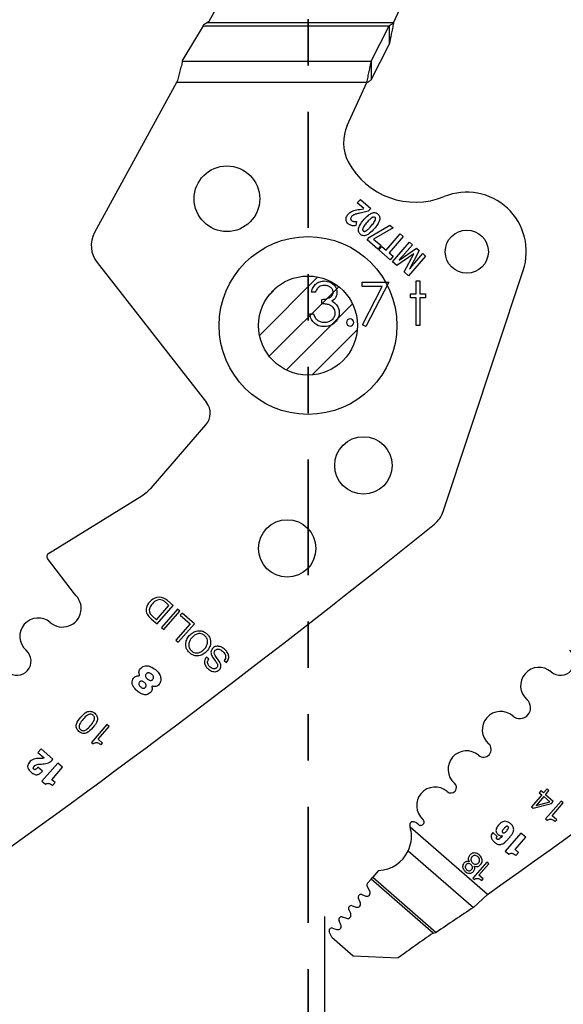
# Model space of a CAD drawing. Header units: inches. Extents: x 0.1 to 87.3, y 0.1 to 33.9.
# Tile 39 of 164: x 10.5 to 11.7, y 22.4 to 24.5. Entities that reach past the tile are written whole.
import ezdxf

# ---------------------------------------------------------------- set-up
doc = ezdxf.new("R2010")
doc.units = ezdxf.units.IN
doc.header["$MEASUREMENT"] = 0
doc.linetypes.add('PHANTOM', pattern=[0.5, 0.25, -0.05, 0.05, -0.05, 0.05, -0.05])
doc.layers.add('DIMENSIONS', color=171, linetype='Continuous')
doc.layers.add('STATION_LINES', color=231, linetype='Continuous')
doc.layers.add('SECTION_VIEWS', color=7, linetype='PHANTOM', lineweight=35)
doc.styles.add('SLDTEXTSTYLE0', font='TXT', dxfattribs={"width": 0.75})
doc.dimstyles.new('SLDDIMSTYLE3', dxfattribs={"dimtxt": 0.125, "dimasz": 0.13, "dimexe": 0, "dimexo": 0.0625, "dimgap": 0.03125, "dimtad": 0, "dimtih": 1, "dimtoh": 1, "dimdec": 4, "dimlfac": 1.333333, "dimrnd": 1e-09, "dimzin": 12, "dimdsep": 46, "dimtxsty": 'SLDTEXTSTYLE0', "dimsah": 1, "dimcen": 0.09, "dimadec": 0, "dimazin": 3, "dimtfac": 1, "dimtdec": 4, "dimtofl": 0, "dimtmove": 0, "dimatfit": 3, "dimfxl": 1, "dimfrac": 2, "dimtolj": 1, "dimtzin": 12, "dimarcsym": 0})

# ---------------------------------------------------------------- blocks, each defined once
blk = doc.blocks.new('SW_HATCH_1')
at = {"color": 0, "linetype": 'Continuous', "lineweight": 18}
for p, q in [((0.0862, 0.02), (-0.0397, -0.106)), ((0, 0), (-0.0197, -0.0197)), ((0.1315, -0.0011), (-0.0186, -0.1512)), ((0.161, -0.0378), (0.0181, -0.1808)), ((0.1715, -0.0936), (0.0739, -0.1913))]:
    blk.add_line(p, q, dxfattribs=at)
blk = doc.blocks.new('_D_6')
at = {"layer": 'DIMENSIONS'}
for p, q in [((1.8075, 22.5336), (1.8075, 18.1371)), ((31.7987, 22.2074), (31.7987, 18.1371)), ((1.8075, 18.2621), (17.0853, 18.2621)), ((31.7987, 18.2621), (17.7325, 18.2621))]:
    blk.add_line(p, q, dxfattribs=at)
for centre, start, end in [((17.3071, 18.2494), 153.4349, 206.5651), ((17.5106, 18.2494), 333.4349, 26.5651)]:
    blk.add_arc(centre, 0.2219, start, end, dxfattribs=at)
for points in [[(1.8075, 18.2621), (1.9375, 18.2421), (1.9375, 18.2821)], [(31.7987, 18.2621), (31.6687, 18.2821), (31.6687, 18.2421)]]:
    blk.add_solid(points, dxfattribs=at)
at = {"layer": 'DIMENSIONS', "insert": (17.1087, 18.3113), "char_height": 0.125, "attachment_point": 1, "style": 'SLDTEXTSTYLE0'}
blk.add_mtext('39.9883', dxfattribs=at)

msp = doc.modelspace()

# ---------------------------------------------------------------- linework, layer by layer
at = {"color": 7, "linetype": 'Continuous', "lineweight": 25}
for p, q in [((11.004354, 24.66743), (10.937858, 24.545719)), ((11.33662, 24.542655), (11.38142, 24.63991)), ((10.937858, 24.545719), (10.932748, 24.542655)), ((10.925715, 24.536415), (10.882033, 24.463582)), ((10.925715, 24.536415), (11.327385, 24.536415)), ((11.33662, 24.542655), (10.932748, 24.542655)), ((11.288559, 24.460026), (11.327385, 24.536415)), ((11.327385, 24.536415), (11.327385, 24.496483)), ((11.288559, 24.420094), (11.327385, 24.496483)), ((10.88108, 24.460026), (10.882033, 24.463582)), ((10.88108, 24.460026), (11.288559, 24.460026)), ((11.288559, 24.460026), (11.288559, 24.420094)), ((10.87063, 24.418433), (10.868128, 24.413855)), ((10.868128, 24.413855), (10.691267, 24.090133)), ((11.279324, 24.413855), (10.868128, 24.413855)), ((11.236882, 24.321719), (11.279324, 24.413855)), ((11.258481, 24.154504), (11.265025, 24.162039)), ((11.265025, 24.162039), (11.287616, 24.142421)), ((11.272558, 24.142279), (11.258481, 24.154504)), ((11.263607, 24.140357), (11.272211, 24.14188)), ((11.287616, 24.142421), (11.282204, 24.136189)), ((11.282204, 24.136189), (11.26476, 24.132496)), ((11.256947, 24.114431), (11.255648, 24.105436)), ((11.284855, 24.080483), (11.328926, 24.106546)), ((11.336087, 24.100327), (11.293763, 24.076101)), ((11.328926, 24.106546), (11.336087, 24.100327)), ((11.279972, 24.07486), (11.284855, 24.080483)), ((11.293763, 24.076101), (11.309704, 24.062258)), ((11.320507, 24.052678), (11.350794, 24.087555)), ((11.357644, 24.081606), (11.327356, 24.04673)), ((11.350794, 24.087555), (11.357644, 24.081606)), ((11.30316, 24.054723), (11.279972, 24.07486)), ((11.309704, 24.062258), (11.30316, 24.054723)), ((11.305229, 24.05282), (11.311728, 24.060302)), ((11.311728, 24.060302), (11.320507, 24.052678)), ((11.334604, 24.02731), (11.37139, 24.069669)), ((11.348841, 24.03106), (11.385977, 24.057001)), ((11.377782, 24.064118), (11.36037, 24.044068)), ((11.37139, 24.069669), (11.377782, 24.064118)), ((11.385977, 24.057001), (11.392257, 24.051547)), ((11.329631, 24.031629), (11.305229, 24.05282)), ((11.327356, 24.04673), (11.336129, 24.039112)), ((11.336129, 24.039112), (11.329631, 24.031629)), ((11.380178, 24.04455), (11.343933, 24.019208)), ((11.359827, 24.005405), (11.380311, 24.044435)), ((11.405943, 24.039662), (11.369157, 23.997303)), ((11.392257, 24.051547), (11.371188, 24.011562)), ((11.382706, 24.025281), (11.399816, 24.044983)), ((11.399816, 24.044983), (11.405943, 24.039662)), ((10.696574, 24.025438), (10.932913, 23.723242)), ((11.343933, 24.019208), (11.334604, 24.02731)), ((11.369157, 23.997303), (11.359827, 24.005405)), ((11.443895, 23.488597), (11.61677, 24.008551)), ((10.813114, 23.539013), (10.931688, 23.675552)), ((10.591818, 23.397865), (10.793095, 23.522049)), ((10.647542, 23.310376), (10.589769, 23.386965)), ((10.851887, 23.285772), (10.846007, 23.290878)), ((10.86108, 23.285629), (10.848567, 23.296496)), ((10.825014, 23.254828), (10.851887, 23.285772)), ((10.826449, 23.245752), (10.86108, 23.285629)), ((10.870024, 23.277862), (10.835393, 23.237985)), ((10.840696, 23.233379), (10.875327, 23.273257)), ((10.875327, 23.273257), (10.870024, 23.277862)), ((10.880198, 23.269022), (10.876316, 23.264552)), ((10.906619, 23.246077), (10.880198, 23.269022)), ((10.808371, 23.262054), (10.814407, 23.256209)), ((10.814157, 23.264409), (10.816081, 23.262585)), ((10.814407, 23.256209), (10.826449, 23.245752)), ((10.816081, 23.262585), (10.825014, 23.254828)), ((10.876316, 23.264552), (10.897426, 23.246219)), ((10.835393, 23.237985), (10.840696, 23.233379)), ((10.897426, 23.246219), (10.866678, 23.210812)), ((10.871989, 23.2062), (10.906619, 23.246077)), ((10.866678, 23.210812), (10.871989, 23.2062)), ((10.937735, 23.169584), (10.932708, 23.173949)), ((10.971162, 23.167009), (10.976189, 23.162643)), ((10.718042, 23.028609), (10.684559, 22.990053)), ((10.698674, 22.996966), (10.722666, 23.024593)), ((10.722666, 23.024593), (10.718042, 23.028609)), ((10.708678, 22.988279), (10.698674, 22.996966)), ((10.575608, 22.976055), (10.568875, 22.968301)), ((10.601427, 22.953634), (10.575608, 22.976055)), ((10.684559, 22.990053), (10.688096, 22.986981)), ((10.705471, 22.984586), (10.708678, 22.988279)), ((10.568875, 22.968301), (10.582392, 22.956562)), ((10.578579, 22.927992), (10.56894, 22.936363)), ((10.611643, 22.945243), (10.577578, 22.906016)), ((10.598754, 22.909589), (10.621946, 22.936295)), ((10.621946, 22.936295), (10.611643, 22.945243)), ((10.606174, 22.903146), (10.598754, 22.909589)), ((10.577578, 22.906016), (10.584997, 22.899573)), ((10.600596, 22.896723), (10.606174, 22.903146)), ((11.667353, 22.889044), (11.660215, 22.880826)), ((11.664565, 22.877045), (11.672349, 22.886009)), ((11.668097, 22.889803), (11.667353, 22.889044)), ((11.67195, 22.886457), (11.668097, 22.889803)), ((11.672349, 22.886009), (11.67195, 22.886457)), ((11.656667, 22.87674), (11.634565, 22.851289)), ((11.661018, 22.872961), (11.645064, 22.85459)), ((11.654998, 22.88536), (11.651448, 22.881272)), ((11.651448, 22.881272), (11.656667, 22.87674)), ((11.660215, 22.880826), (11.654998, 22.88536)), ((11.67396, 22.861722), (11.661018, 22.872961)), ((11.681475, 22.862348), (11.664565, 22.877045)), ((11.634565, 22.851289), (11.638263, 22.848077)), ((11.638263, 22.848077), (11.677604, 22.85789)), ((11.644748, 22.853994), (11.67396, 22.861722)), ((11.69842, 22.863465), (11.664937, 22.824909)), ((11.677604, 22.85789), (11.681475, 22.862348)), ((11.679053, 22.831824), (11.703044, 22.85945)), ((11.703044, 22.85945), (11.69842, 22.863465)), ((11.664937, 22.824909), (11.668474, 22.821838)), ((11.689057, 22.823136), (11.679053, 22.831824)), ((11.685849, 22.819443), (11.689057, 22.823136)), ((11.539741, 22.662077), (11.372677, 22.80716)), ((11.560642, 22.787246), (11.551057, 22.79557)), ((11.571596, 22.788743), (11.571707, 22.788646)), ((11.611852, 22.794076), (11.577981, 22.755074)), ((11.599038, 22.758625), (11.622098, 22.785178)), ((11.622098, 22.785178), (11.611852, 22.794076)), ((11.606416, 22.752219), (11.599038, 22.758625)), ((11.368467, 22.756142), (11.509251, 22.633882)), ((11.577981, 22.755074), (11.585358, 22.748668)), ((11.60087, 22.745833), (11.606416, 22.752219)), ((11.53836, 22.731738), (11.508198, 22.697007)), ((11.520911, 22.703237), (11.542523, 22.728123)), ((11.542523, 22.728123), (11.53836, 22.731738)), ((11.288247, 22.694879), (11.280726, 22.686219)), ((11.288247, 22.694879), (11.291905, 22.699091)), ((11.42207, 22.578663), (11.288247, 22.694879)), ((11.304491, 22.713584), (11.291905, 22.699091)), ((11.291905, 22.699091), (11.429037, 22.580001)), ((11.508198, 22.697007), (11.511382, 22.694242)), ((11.529924, 22.69541), (11.520911, 22.703237)), ((11.527035, 22.692083), (11.529924, 22.69541)), ((11.285615, 22.668794), (11.279953, 22.679608)), ((11.264935, 22.644866), (11.260794, 22.653235)), ((11.268047, 22.661425), (11.276625, 22.658407)), ((11.509251, 22.633882), (11.539741, 22.662077)), ((11.247075, 22.637479), (11.256042, 22.63457)), ((11.226157, 22.613337), (11.235245, 22.610389)), ((11.244156, 22.62065), (11.239947, 22.62927)), ((11.205204, 22.589264), (11.214293, 22.586316)), ((11.223204, 22.596577), (11.219028, 22.605129)), ((11.203743, 22.569451), (11.198076, 22.581056)), ((11.203743, 22.569451), (11.249499, 22.529715)), ((11.42207, 22.578663), (11.429037, 22.580001)), ((11.249499, 22.529715), (11.346751, 22.525131))]:
    msp.add_line(p, q, dxfattribs=at)
at = {"color": 7, "linetype": 'Continuous', "flags": 128}
for points in [[(11.167767, 23.96184), (11.159347, 23.96184), (11.159347, 23.96184), (11.16008, 23.964657), (11.160981, 23.967286), (11.162014, 23.969765), (11.163216, 23.972075), (11.164549, 23.974216), (11.166052, 23.976188), (11.167704, 23.97801), (11.169507, 23.979643), (11.171423, 23.981108), (11.173432, 23.982367), (11.175517, 23.983437), (11.177695, 23.98432), (11.179968, 23.984996), (11.182315, 23.985484), (11.184738, 23.985785), (11.187254, 23.985878), (11.187254, 23.985878), (11.190917, 23.985672), (11.194447, 23.985033), (11.197846, 23.983982), (11.201133, 23.982517), (11.204175, 23.980695), (11.206842, 23.978573), (11.209152, 23.97615), (11.211105, 23.973446), (11.212645, 23.970554), (11.213753, 23.967605), (11.21441, 23.964601), (11.214636, 23.961521), (11.214636, 23.961521), (11.214467, 23.958553), (11.21396, 23.955755), (11.213096, 23.953107), (11.211894, 23.950609), (11.210354, 23.948281), (11.208476, 23.946102), (11.20626, 23.944093), (11.203687, 23.942234), (11.203687, 23.942234), (11.206635, 23.940712), (11.209321, 23.938872), (11.211725, 23.936712), (11.213847, 23.934233), (11.213847, 23.934233), (11.215162, 23.932355), (11.216288, 23.930402), (11.217265, 23.928411), (11.218054, 23.926346), (11.218655, 23.924242), (11.219087, 23.922083), (11.21935, 23.919848), (11.219443, 23.917575), (11.219443, 23.917575), (11.219181, 23.91365), (11.218373, 23.909819), (11.21704, 23.906063), (11.215162, 23.90242), (11.212833, 23.899021), (11.210129, 23.896035), (11.207011, 23.893443), (11.203518, 23.891265), (11.199724, 23.889537), (11.195705, 23.888316), (11.191461, 23.887565), (11.18701, 23.887321), (11.18701, 23.887321), (11.184005, 23.887433), (11.181113, 23.887753), (11.178353, 23.888316), (11.175723, 23.889086), (11.173226, 23.890063), (11.170859, 23.891265), (11.168606, 23.892692), (11.166484, 23.894344), (11.164512, 23.896204), (11.162728, 23.898269), (11.161113, 23.900542), (11.159685, 23.903021), (11.158427, 23.905688), (11.157357, 23.90858), (11.156455, 23.91166), (11.155742, 23.914965), (11.155742, 23.914965), (11.164155, 23.914965), (11.164155, 23.914965), (11.164831, 23.912805), (11.165563, 23.910796), (11.16639, 23.908937), (11.167272, 23.907246), (11.168211, 23.905706), (11.169244, 23.904317), (11.170334, 23.903077), (11.171498, 23.902007), (11.171498, 23.902007), (11.173094, 23.900824), (11.174784, 23.899791), (11.176587, 23.898908), (11.178484, 23.898213), (11.180494, 23.89765), (11.182616, 23.897255), (11.184832, 23.897011), (11.187161, 23.896936), (11.187161, 23.896936), (11.18979, 23.89703), (11.192287, 23.897312), (11.194654, 23.897762), (11.196889, 23.89842), (11.198973, 23.899246), (11.200945, 23.900279), (11.202767, 23.901481), (11.204476, 23.902871), (11.206016, 23.904392), (11.207349, 23.905969), (11.208476, 23.907603), (11.209396, 23.909312), (11.21011, 23.911077), (11.210617, 23.912918), (11.210936, 23.914815), (11.21103, 23.916768), (11.21103, 23.916768), (11.210823, 23.919378), (11.210222, 23.921914), (11.209208, 23.924355), (11.207781, 23.926702), (11.206016, 23.928881), (11.203987, 23.930778), (11.201659, 23.932374), (11.199067, 23.933689), (11.197621, 23.934252), (11.195968, 23.934759), (11.194147, 23.935191), (11.192118, 23.935585), (11.189921, 23.935923), (11.187536, 23.936205), (11.184944, 23.936431), (11.182184, 23.9366), (11.182184, 23.9366), (11.182184, 23.946215), (11.182184, 23.946215), (11.185658, 23.946346), (11.188963, 23.946778), (11.192118, 23.947454), (11.195104, 23.948431), (11.197828, 23.949614), (11.200138, 23.950948), (11.202053, 23.952431), (11.203574, 23.954065), (11.204739, 23.95583), (11.205565, 23.957652), (11.206053, 23.959568), (11.206222, 23.961558), (11.206222, 23.961558), (11.206147, 23.963023), (11.205884, 23.96445), (11.205471, 23.965803), (11.204889, 23.967136), (11.204138, 23.968394), (11.203217, 23.969615), (11.202128, 23.970779), (11.20087, 23.971887), (11.199499, 23.97292), (11.198034, 23.973803), (11.196475, 23.974554), (11.194823, 23.975174), (11.193095, 23.975643), (11.191273, 23.975981), (11.189358, 23.976188), (11.187367, 23.976263), (11.187367, 23.976263), (11.184174, 23.976056), (11.181188, 23.975437), (11.178447, 23.974423), (11.175911, 23.972977), (11.174728, 23.972075), (11.173601, 23.971042), (11.172512, 23.969878), (11.171479, 23.968544), (11.170465, 23.96708), (11.169526, 23.965483), (11.168625, 23.963737), (11.167761, 23.96184)], [(11.268733, 23.983475), (11.326415, 23.983475), (11.326415, 23.983475), (11.277136, 23.887321), (11.277136, 23.887321), (11.269868, 23.891321), (11.269868, 23.891321), (11.312179, 23.973859), (11.312179, 23.973859), (11.268722, 23.973859), (11.268722, 23.973859), (11.268722, 23.983475)], [(11.385314, 23.985878), (11.393722, 23.985878), (11.393722, 23.985878), (11.393722, 23.958234), (11.393722, 23.958234), (11.405742, 23.958234), (11.405742, 23.958234), (11.405742, 23.949821), (11.405742, 23.949821), (11.393722, 23.949821), (11.393722, 23.949821), (11.393722, 23.889725), (11.393722, 23.889725), (11.385309, 23.889725), (11.385309, 23.889725), (11.385309, 23.949821), (11.385309, 23.949821), (11.37329, 23.949821), (11.37329, 23.949821), (11.37329, 23.958234), (11.37329, 23.958234), (11.385309, 23.958234), (11.385309, 23.958234), (11.385309, 23.985878)]]:
    msp.add_lwpolyline(points, dxfattribs=at)
at = {"color": 7, "linetype": 'Continuous', "lineweight": 25}
for centre, radius in [((10.97702, 24.163278), 0.070866), ((11.152136, 23.889725), 0.191929), ((11.494922, 24.049091), 0.046506), ((11.152136, 23.889725), 0.10686), ((11.152136, 23.889725), 0.10686), ((11.271775, 23.587759), 0.062008), ((11.107107, 23.408696), 0.062008)]:
    msp.add_circle(centre, radius, dxfattribs=at)
for centre, radius, start, end in [((11.317239, 24.284702), 0.088473, 155.26684, 207.882045), ((11.384306, 24.320186), 0.164349, 207.882045, 292.189315), ((11.494885, 24.049076), 0.128445, 341.609021, 112.189315), ((10.743092, 24.061819), 0.059055, 151.350586, 218.027907), ((10.903374, 23.70014), 0.0375, 319.028, 38.028), ((11.387856, 23.507229), 0.059055, 308.881055, 341.608983), ((-1.549307, 39.551282), 20.669291, 305.2028857, 308.8810553), ((-0.375557, 39.551282), 20.669291, 305.2028857, 308.8810553), ((10.595756, 23.391482), 0.0075, 121.673975, 217.028), ((10.621982, 23.27925), 0.040276, 229.028, 50.607842), ((10.838222, 23.269023), 0.037188, 132.547876, 156.876607), ((10.830274, 23.278784), 0.024634, 89.592626, 134.279063), ((10.837032, 23.272189), 0.027136, 112.129234, 140.700619), ((10.831742, 23.282889), 0.015257, 54.26264, 108.860564), ((10.830475, 23.276309), 0.027108, 48.132573, 90.054941), ((10.808794, 23.250998), 0.054545, 46.98188, 54.26264), ((10.821878, 23.276002), 0.019416, 156.876607, 225.920298), ((10.823966, 23.275219), 0.014597, 160.475395, 227.778029), ((10.838077, 23.269071), 0.029971, 137.352024, 158.412712), ((10.569514, 23.218833), 0.039744, 49.028, 229.028), ((10.523241, 23.16555), 0.030827, 229.028, 49.028), ((11.696991, 23.16555), 0.030827, 229.028, 49.028), ((11.650718, 23.112267), 0.039744, 49.028, 229.028), ((10.78705, 23.135179), 0.001239, 264.786771, 22.619407), ((10.815872, 23.110154), 0.001038, 70.167736, 207.840326), ((11.609383, 23.064668), 0.023297, 229.028, 49.028), ((11.568047, 23.01707), 0.039744, 49.028, 229.028), ((11.494282, 22.932129), 0.039744, 49.028, 229.028), ((11.531165, 22.9746), 0.016506, 229.028, 49.028), ((11.426325, 22.853877), 0.039744, 49.028, 229.028), ((11.460304, 22.893003), 0.012077, 229.028, 49.028), ((11.645165, 22.854155), 0.000447, 103.023108, 201.171539), ((11.395445, 22.818318), 0.007352, 228.766566, 49.028), ((11.379225, 22.811469), 0.0075, 62.743978, 197.256954), ((11.301567, 22.787345), 0.073819, 15.570885, 17.256954), ((11.363904, 22.781728), 0.040955, 49.32279, 62.743978), ((11.301567, 22.787345), 0.073819, 272.269821, 334.995636), ((11.285185, 22.682347), 0.005906, 139.028, 207.632405), ((11.266087, 22.655854), 0.005906, 70.613927, 206.331312), ((11.279075, 22.66537), 0.007382, 250.615669, 27.634436), ((11.245253, 22.631862), 0.005906, 72.028, 206.028), ((11.258319, 22.641592), 0.007382, 252.028, 26.329611), ((18.887424, 11.563333), 13.303928, 123.6822109, 124.0983679), ((11.224334, 22.60772), 0.005906, 72.026628, 206.028), ((11.237523, 22.617411), 0.007382, 252.028646, 26.028), ((11.203382, 22.583647), 0.005906, 72.028, 206.028), ((11.216571, 22.593338), 0.007382, 252.028, 26.028), ((20.244147, 10.086227), 15.293462, 125.2294904, 125.5756773)]:
    msp.add_arc(centre, radius, start, end, dxfattribs=at)
at = {"color": 7, "linetype": 'Continuous'}
msp.add_arc((11.242882, 23.896335), 0.007813, 90.006149, 89.993851, dxfattribs=at)
at = {"color": 7, "linetype": 'Continuous', "lineweight": 25}
msp.add_ellipse((10.92586, 24.542655), major_axis=(0.007599, 0.014703), ratio=0.17572799, start_param=4.36662987, end_param=4.57088991, dxfattribs=at)
for points, knots in [([(10.927346, 24.539259), (10.928067, 24.539716), (10.929822, 24.540827), (10.931629, 24.541962), (10.932712, 24.542632), (10.932748, 24.542655)], [0, 0, 0, 0, 0.402596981, 0.980085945, 1, 1, 1, 1]), ([(11.33662, 24.542655), (11.335832, 24.538592), (11.334257, 24.530468), (11.331182, 24.514736), (11.328889, 24.503713), (11.327385, 24.496483)], [0, 0, 0, 0, 0.255974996, 0.511949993, 1, 1, 1, 1]), ([(11.33662, 24.542655), (11.33561, 24.541951), (11.333569, 24.540528), (11.330491, 24.538418), (11.328423, 24.537084), (11.327385, 24.536415)], [0, 0, 0, 0, 0.32817332, 0.66290846, 1, 1, 1, 1]), ([(10.88108, 24.460026), (10.880487, 24.457793), (10.878907, 24.451841), (10.876344, 24.441766), (10.873452, 24.430079), (10.871552, 24.422239), (10.87063, 24.418433)], [0, 0, 0, 0, 0.17003575, 0.45315745, 0.73451498, 1, 1, 1, 1]), ([(11.279324, 24.413855), (11.280112, 24.417917), (11.281687, 24.426041), (11.284762, 24.441773), (11.287055, 24.452796), (11.288559, 24.460026)], [0, 0, 0, 0, 0.255974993, 0.511949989, 1, 1, 1, 1]), ([(11.279324, 24.413855), (11.280334, 24.414559), (11.282375, 24.415981), (11.285453, 24.418092), (11.287521, 24.419425), (11.288559, 24.420094)], [0, 0, 0, 0, 0.32817332, 0.66290846, 1, 1, 1, 1]), ([(11.251127, 24.137718), (11.253081, 24.138231), (11.257198, 24.13931), (11.2614, 24.139996), (11.263607, 24.140357)], [0, 0, 0, 0, 0.474511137, 1, 1, 1, 1]), ([(11.23476, 24.115496), (11.234475, 24.116817), (11.233958, 24.119214), (11.234459, 24.121607), (11.234684, 24.122682)], [0, 0, 0, 0, 0.55076873, 1, 1, 1, 1]), ([(11.234684, 24.122682), (11.235173, 24.124079), (11.236079, 24.126663), (11.237794, 24.128791), (11.238582, 24.129769)], [0, 0, 0, 0, 0.54055502, 1, 1, 1, 1]), ([(11.238582, 24.129769), (11.239542, 24.130797), (11.241222, 24.132598), (11.243259, 24.133976), (11.244134, 24.134568)], [0, 0, 0, 0, 0.57074644, 1, 1, 1, 1]), ([(11.246278, 24.124916), (11.24557, 24.124049), (11.244421, 24.122643), (11.244156, 24.120867), (11.244054, 24.120185)], [0, 0, 0, 0, 0.61629744, 1, 1, 1, 1]), ([(11.244054, 24.120185), (11.244077, 24.119792), (11.244122, 24.119015), (11.244654, 24.117666), (11.245378, 24.116925), (11.245833, 24.11646)], [0, 0, 0, 0, 0.27649586, 0.54660284, 1, 1, 1, 1]), ([(11.244134, 24.134568), (11.245342, 24.13525), (11.247578, 24.136513), (11.250009, 24.137339), (11.251127, 24.137718)], [0, 0, 0, 0, 0.54008047, 1, 1, 1, 1]), ([(11.24963, 24.127798), (11.24895, 24.127329), (11.247728, 24.126487), (11.246723, 24.125398), (11.246278, 24.124916)], [0, 0, 0, 0, 0.55720746, 1, 1, 1, 1]), ([(11.254225, 24.129875), (11.253282, 24.129541), (11.251691, 24.128976), (11.250227, 24.128139), (11.24963, 24.127798)], [0, 0, 0, 0, 0.5924868, 1, 1, 1, 1]), ([(11.26476, 24.132496), (11.262367, 24.131977), (11.258828, 24.131211), (11.255351, 24.130202), (11.254225, 24.129875)], [0, 0, 0, 0, 0.67620193, 1, 1, 1, 1]), ([(11.272644, 24.11827), (11.275796, 24.121836), (11.280753, 24.127447), (11.287301, 24.130991), (11.289687, 24.132283)], [0, 0, 0, 0, 0.63564497, 1, 1, 1, 1]), ([(11.290176, 24.122559), (11.288346, 24.121132), (11.284437, 24.118086), (11.281184, 24.114345), (11.279454, 24.112356)], [0, 0, 0, 0, 0.4682096, 1, 1, 1, 1]), ([(11.289687, 24.132283), (11.291012, 24.132712), (11.29354, 24.133532), (11.297246, 24.133292), (11.300388, 24.13212), (11.302018, 24.130856), (11.302862, 24.130202)], [0, 0, 0, 0, 0.29460514, 0.56248034, 0.7734345, 1, 1, 1, 1]), ([(11.296598, 24.122989), (11.296128, 24.123308), (11.295173, 24.123958), (11.293428, 24.123963), (11.29175, 24.12346), (11.290731, 24.122876), (11.290176, 24.122559)], [0, 0, 0, 0, 0.241929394, 0.491791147, 0.723081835, 1, 1, 1, 1]), ([(11.297123, 24.116602), (11.297412, 24.11733), (11.297933, 24.118645), (11.298027, 24.120531), (11.297539, 24.122017), (11.296914, 24.122662), (11.296598, 24.122989)], [0, 0, 0, 0, 0.3392516, 0.61291127, 0.80449394, 1, 1, 1, 1]), ([(11.302862, 24.130202), (11.303786, 24.129269), (11.30559, 24.127448), (11.306876, 24.124023), (11.307141, 24.120607), (11.306728, 24.118483), (11.306511, 24.117367)], [0, 0, 0, 0, 0.277242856, 0.540856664, 0.758710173, 1, 1, 1, 1]), ([(11.23885, 24.109398), (11.23783, 24.110407), (11.236048, 24.112171), (11.235146, 24.1145), (11.23476, 24.115496)], [0, 0, 0, 0, 0.57211002, 1, 1, 1, 1]), ([(11.243529, 24.106387), (11.242627, 24.106836), (11.240956, 24.107667), (11.239514, 24.108852), (11.23885, 24.109398)], [0, 0, 0, 0, 0.53926731, 1, 1, 1, 1]), ([(11.248422, 24.10511), (11.247484, 24.105247), (11.245803, 24.105491), (11.244225, 24.106113), (11.243529, 24.106387)], [0, 0, 0, 0, 0.558486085, 1, 1, 1, 1]), ([(11.245833, 24.11646), (11.246596, 24.115912), (11.248, 24.114905), (11.24969, 24.114574), (11.250461, 24.114423)], [0, 0, 0, 0, 0.54412722, 1, 1, 1, 1]), ([(11.255648, 24.105436), (11.254123, 24.105251), (11.251719, 24.104959), (11.249304, 24.10507), (11.248422, 24.10511)], [0, 0, 0, 0, 0.63493448, 1, 1, 1, 1]), ([(11.250461, 24.114423), (11.251591, 24.114319), (11.253753, 24.114119), (11.255915, 24.11433), (11.256947, 24.114431)], [0, 0, 0, 0, 0.52242521, 1, 1, 1, 1]), ([(11.264997, 24.0866), (11.264072, 24.087535), (11.262267, 24.089362), (11.260988, 24.092804), (11.260734, 24.09624), (11.261152, 24.098379), (11.261373, 24.099504)], [0, 0, 0, 0, 0.276188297, 0.539529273, 0.757798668, 1, 1, 1, 1]), ([(11.261373, 24.099504), (11.262706, 24.102889), (11.265418, 24.10977), (11.27021, 24.115406), (11.272644, 24.11827)], [0, 0, 0, 0, 0.49188875, 1, 1, 1, 1]), ([(11.270808, 24.100229), (11.270522, 24.099491), (11.270009, 24.098163), (11.269902, 24.096276), (11.270365, 24.094796), (11.270977, 24.094159), (11.271284, 24.09384)], [0, 0, 0, 0, 0.343652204, 0.618930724, 0.808830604, 1, 1, 1, 1]), ([(11.279454, 24.112356), (11.277314, 24.109895), (11.274034, 24.106123), (11.271639, 24.101749), (11.270808, 24.100229)], [0, 0, 0, 0, 0.65259628, 1, 1, 1, 1]), ([(11.27769, 24.094252), (11.27952, 24.095689), (11.28344, 24.098767), (11.286709, 24.102533), (11.288452, 24.104542)], [0, 0, 0, 0, 0.46668526, 1, 1, 1, 1]), ([(11.295236, 24.098651), (11.292063, 24.095053), (11.287085, 24.089408), (11.280514, 24.085825), (11.27813, 24.084525)], [0, 0, 0, 0, 0.6372683, 1, 1, 1, 1]), ([(11.288452, 24.104542), (11.290591, 24.107), (11.293861, 24.110759), (11.296284, 24.1151), (11.297123, 24.116602)], [0, 0, 0, 0, 0.65394626, 1, 1, 1, 1]), ([(11.306511, 24.117367), (11.305181, 24.114003), (11.302467, 24.107138), (11.297678, 24.101517), (11.295236, 24.098651)], [0, 0, 0, 0, 0.49012506, 1, 1, 1, 1]), ([(11.27813, 24.084525), (11.276809, 24.084096), (11.274289, 24.083278), (11.270594, 24.083519), (11.267462, 24.084688), (11.265838, 24.085948), (11.264997, 24.0866)], [0, 0, 0, 0, 0.29466248, 0.56253467, 0.77347936, 1, 1, 1, 1]), ([(11.271284, 24.09384), (11.271756, 24.093517), (11.272713, 24.092864), (11.27446, 24.09285), (11.276131, 24.09335), (11.277141, 24.093934), (11.27769, 24.094252)], [0, 0, 0, 0, 0.2440077, 0.49445737, 0.72495134, 1, 1, 1, 1]), ([(11.357499, 24.040829), (11.356303, 24.039526), (11.353359, 24.036319), (11.350399, 24.033128), (11.348642, 24.031233)], [0, 0, 0, 0, 0.40642518, 1, 1, 1, 1]), ([(11.36037, 24.044068), (11.359868, 24.043496), (11.358917, 24.042411), (11.357954, 24.041337), (11.357499, 24.040829)], [0, 0, 0, 0, 0.52750281, 1, 1, 1, 1]), ([(11.371387, 24.011389), (11.373926, 24.014582), (11.377644, 24.019258), (11.381487, 24.023831), (11.382706, 24.025281)], [0, 0, 0, 0, 0.68292384, 1, 1, 1, 1]), ([(10.793095, 23.522049), (10.797199, 23.524822), (10.804497, 23.529753), (10.810491, 23.536194), (10.813114, 23.539013)], [0, 0, 0, 0, 0.56234549, 1, 1, 1, 1]), ([(10.896759, 23.183022), (10.898847, 23.181453), (10.902804, 23.178479), (10.909822, 23.176508), (10.9178, 23.176691), (10.92645, 23.180116), (10.934382, 23.186988), (10.940077, 23.195807), (10.942252, 23.204847), (10.941332, 23.212792), (10.938335, 23.219393), (10.933251, 23.225042), (10.926946, 23.229284), (10.919991, 23.231325), (10.911997, 23.231121), (10.903354, 23.227698), (10.895421, 23.220822), (10.889728, 23.212007), (10.887546, 23.202965), (10.888481, 23.195041), (10.891415, 23.188369), (10.894913, 23.184869), (10.896759, 23.183022)], [0, 0, 0, 0, 0.0463655, 0.08789563, 0.12754736, 0.18740357, 0.24999321, 0.31261792, 0.37248754, 0.41214124, 0.45367136, 0.50003678, 0.54639776, 0.58791769, 0.62756057, 0.6874203, 0.75004357, 0.81263178, 0.8724781, 0.91211902, 0.95363895, 1, 1, 1, 1]), ([(10.929158, 23.220329), (10.930551, 23.21892), (10.933179, 23.216262), (10.935172, 23.21111), (10.935468, 23.205056), (10.933385, 23.19831), (10.928939, 23.191716), (10.92303, 23.186388), (10.916651, 23.183389), (10.910603, 23.182818), (10.905272, 23.184127), (10.90047, 23.187293), (10.896663, 23.191604), (10.894621, 23.196698), (10.894338, 23.202766), (10.896411, 23.209504), (10.900857, 23.216103), (10.906766, 23.221428), (10.913154, 23.224434), (10.919189, 23.224989), (10.92457, 23.223739), (10.927568, 23.22151), (10.929158, 23.220329)], [0, 0, 0, 0, 0.04630554, 0.08734223, 0.12688295, 0.1874353, 0.25004552, 0.31261068, 0.37314308, 0.41267962, 0.45371554, 0.50002108, 0.54629916, 0.58732818, 0.62686858, 0.68740892, 0.74997556, 0.81258726, 0.87314755, 0.91269214, 0.95372192, 1, 1, 1, 1]), ([(10.976189, 23.162643), (10.97722, 23.163982), (10.979169, 23.166513), (10.981238, 23.172216), (10.980713, 23.179817), (10.976007, 23.187488), (10.969478, 23.193411), (10.961939, 23.197254), (10.955038, 23.197939), (10.949922, 23.196132), (10.946615, 23.193557), (10.944148, 23.19037), (10.941995, 23.185263), (10.943377, 23.17759), (10.946907, 23.172673), (10.948757, 23.170097)], [0, 0, 0, 0, 0.05867606, 0.11093973, 0.20843947, 0.31230943, 0.41739076, 0.51304424, 0.60383393, 0.64959782, 0.69928843, 0.74795233, 0.78905, 0.88945226, 1, 1, 1, 1]), ([(10.957412, 23.169343), (10.955287, 23.172061), (10.952455, 23.175684), (10.950012, 23.180747), (10.949469, 23.183767), (10.950151, 23.186584), (10.951848, 23.188802), (10.954008, 23.19052), (10.956872, 23.191524), (10.960298, 23.19128), (10.965297, 23.189095), (10.96985, 23.185296), (10.973209, 23.180276), (10.974519, 23.175831), (10.974034, 23.171006), (10.972158, 23.168395), (10.971162, 23.167009)], [0, 0, 0, 0, 0.1651208, 0.22009458, 0.26880526, 0.30926709, 0.35545931, 0.40041604, 0.44027049, 0.4984822, 0.5603391, 0.70038261, 0.77628981, 0.84787089, 0.91926665, 1, 1, 1, 1]), ([(10.932708, 23.173949), (10.931562, 23.172312), (10.929422, 23.169253), (10.92824, 23.163887), (10.928939, 23.158753), (10.932138, 23.152334), (10.938643, 23.146037), (10.946969, 23.142392), (10.953816, 23.142722), (10.958569, 23.144969), (10.962144, 23.148598), (10.9648, 23.15431), (10.962828, 23.162099), (10.959294, 23.166827), (10.957412, 23.169343)], [0, 0, 0, 0, 0.07411221, 0.13850794, 0.20009337, 0.26436048, 0.40329891, 0.53064568, 0.59129078, 0.6541435, 0.72252975, 0.7784945, 0.88210196, 1, 1, 1, 1]), ([(10.948757, 23.170097), (10.950892, 23.167378), (10.953724, 23.163772), (10.956355, 23.158876), (10.957064, 23.15604), (10.956586, 23.153392), (10.955038, 23.151368), (10.953105, 23.149796), (10.950556, 23.14879), (10.947472, 23.148848), (10.942921, 23.150653), (10.938899, 23.153972), (10.936007, 23.158276), (10.93505, 23.162008), (10.935578, 23.166), (10.936981, 23.168332), (10.937735, 23.169584)], [0, 0, 0, 0, 0.1829476, 0.24266996, 0.29400236, 0.33486974, 0.38072853, 0.42592378, 0.46594629, 0.52361882, 0.58453085, 0.72311839, 0.7925197, 0.85683483, 0.92315096, 1, 1, 1, 1]), ([(10.788194, 23.135655), (10.787785, 23.136982), (10.786965, 23.139643), (10.786942, 23.143586), (10.788104, 23.147351), (10.791009, 23.150724), (10.795301, 23.153784), (10.802661, 23.156593), (10.812781, 23.15381), (10.823701, 23.146634), (10.832429, 23.137505), (10.834871, 23.12708), (10.83381, 23.120223), (10.830777, 23.115375), (10.827599, 23.112419), (10.823987, 23.110485), (10.82005, 23.110048), (10.817468, 23.110778), (10.816224, 23.11113)], [0, 0, 0, 0, 0.04026615, 0.08072727, 0.11269397, 0.15275404, 0.20744373, 0.26557386, 0.3755862, 0.49301684, 0.64966827, 0.72475992, 0.79740882, 0.84488385, 0.88865152, 0.92235478, 0.96258481, 1, 1, 1, 1]), ([(10.814955, 23.109669), (10.815214, 23.108626), (10.815767, 23.106408), (10.815329, 23.103168), (10.814185, 23.099993), (10.811517, 23.09713), (10.807659, 23.09443), (10.800958, 23.091722), (10.792062, 23.094632), (10.783721, 23.099981), (10.777388, 23.10663), (10.773029, 23.113384), (10.772201, 23.120274), (10.773466, 23.125919), (10.776024, 23.130232), (10.779534, 23.132706), (10.783222, 23.133939), (10.785715, 23.133945), (10.786938, 23.133948)], [0, 0, 0, 0, 0.03551394, 0.07552623, 0.10667373, 0.14651414, 0.20292244, 0.26373745, 0.3791866, 0.49259587, 0.59512532, 0.68270469, 0.75476926, 0.81942303, 0.87269694, 0.91744517, 0.95948661, 1, 1, 1, 1]), ([(10.799086, 23.119261), (10.799805, 23.118567), (10.801206, 23.117214), (10.802625, 23.114701), (10.802872, 23.112307), (10.802245, 23.110494), (10.801212, 23.109034), (10.799751, 23.107703), (10.797847, 23.106903), (10.795609, 23.1069), (10.793157, 23.107919), (10.790722, 23.109784), (10.788502, 23.111935), (10.787119, 23.114093), (10.786699, 23.115985), (10.786805, 23.117466), (10.787405, 23.118996), (10.788402, 23.120391), (10.789629, 23.121539), (10.791428, 23.122412), (10.793946, 23.122381), (10.796685, 23.121167), (10.798275, 23.119905), (10.799086, 23.119261)], [0, 0, 0, 0, 0.062455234, 0.121652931, 0.177366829, 0.206864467, 0.240048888, 0.288623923, 0.328860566, 0.366467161, 0.425804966, 0.491322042, 0.557993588, 0.619248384, 0.648282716, 0.677996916, 0.71091731, 0.749936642, 0.784651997, 0.815198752, 0.873105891, 0.935247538, 1, 1, 1, 1]), ([(10.814532, 23.137172), (10.816064, 23.135635), (10.818312, 23.133379), (10.818914, 23.129633), (10.818301, 23.127617), (10.817173, 23.125995), (10.815527, 23.124521), (10.813365, 23.123619), (10.81081, 23.12358), (10.807994, 23.124664), (10.805209, 23.126715), (10.802808, 23.129183), (10.80143, 23.131843), (10.801212, 23.134331), (10.80184, 23.136514), (10.803047, 23.138302), (10.80448, 23.139624), (10.806415, 23.140497), (10.810226, 23.14038), (10.81279, 23.13847), (10.814532, 23.137172)], [0, 0, 0, 0, 0.1210946, 0.17767789, 0.20711263, 0.24018068, 0.2900797, 0.33218989, 0.37188272, 0.43400925, 0.50157019, 0.56975234, 0.63063177, 0.6693568, 0.7104366, 0.75861476, 0.79170028, 0.82127422, 0.87854815, 1, 1, 1, 1]), ([(10.657498, 23.013556), (10.65892, 23.012456), (10.661529, 23.010439), (10.666061, 23.009038), (10.670341, 23.009177), (10.678504, 23.012058), (10.687464, 23.021941), (10.695992, 23.032205), (10.697684, 23.040664), (10.697227, 23.044926), (10.695172, 23.04918), (10.691665, 23.052901), (10.687489, 23.055853), (10.682988, 23.057292), (10.678704, 23.057147), (10.670566, 23.054285), (10.661603, 23.0444), (10.653068, 23.034148), (10.651359, 23.025661), (10.651821, 23.021404), (10.653845, 23.017112), (10.656208, 23.014811), (10.657498, 23.013556)], [0, 0, 0, 0, 0.03785242, 0.06940235, 0.09827598, 0.12716469, 0.25026147, 0.37286439, 0.40171768, 0.43057696, 0.46212371, 0.499976, 0.53784876, 0.56940436, 0.59826457, 0.62711549, 0.74971452, 0.87280743, 0.90169377, 0.93056833, 0.9621271, 1, 1, 1, 1]), ([(10.688004, 23.048684), (10.688831, 23.047842), (10.690377, 23.046267), (10.69135, 23.04312), (10.691152, 23.040004), (10.689024, 23.033821), (10.682451, 23.026255), (10.675874, 23.018686), (10.670074, 23.015734), (10.667011, 23.015096), (10.663791, 23.015654), (10.660934, 23.017512), (10.658693, 23.020081), (10.657689, 23.023191), (10.657892, 23.026313), (10.660002, 23.032469), (10.666574, 23.040042), (10.673144, 23.047611), (10.678969, 23.050584), (10.682026, 23.051217), (10.685279, 23.050695), (10.687054, 23.049385), (10.688004, 23.048684)], [0, 0, 0, 0, 0.03371816, 0.06300394, 0.09201812, 0.12277789, 0.25038489, 0.37730348, 0.40801074, 0.43700191, 0.46628209, 0.5, 0.53371791, 0.56299809, 0.59198926, 0.62269652, 0.74961511, 0.87722211, 0.90798188, 0.93699606, 0.96628184, 1, 1, 1, 1]), ([(10.688096, 22.986981), (10.689186, 22.987739), (10.691219, 22.989154), (10.694828, 22.989793), (10.699962, 22.9889), (10.703164, 22.986393), (10.705471, 22.984586)], [0, 0, 0, 0, 0.20439566, 0.38146209, 0.55427119, 1, 1, 1, 1]), ([(10.565815, 22.954927), (10.563806, 22.954678), (10.559709, 22.954169), (10.554559, 22.951348), (10.550579, 22.947455), (10.547481, 22.943213), (10.546177, 22.937549), (10.54863, 22.931168), (10.553172, 22.926549), (10.557689, 22.923011), (10.56126, 22.921127), (10.56463, 22.920187), (10.566756, 22.920382), (10.567766, 22.920475)], [0, 0, 0, 0, 0.10521622, 0.21445245, 0.29904344, 0.39563505, 0.48592189, 0.58969484, 0.73702525, 0.82043506, 0.88911691, 0.94731576, 1, 1, 1, 1]), ([(10.577051, 22.955562), (10.574954, 22.955443), (10.571209, 22.95523), (10.567464, 22.95502), (10.565815, 22.954927)], [0, 0, 0, 0, 0.55988505, 1, 1, 1, 1]), ([(10.582392, 22.956562), (10.58143, 22.956238), (10.579694, 22.955652), (10.577866, 22.95559), (10.577051, 22.955562)], [0, 0, 0, 0, 0.55441248, 1, 1, 1, 1]), ([(10.582519, 22.943714), (10.584717, 22.94403), (10.588905, 22.944632), (10.595637, 22.947785), (10.599242, 22.951426), (10.601427, 22.953634)], [0, 0, 0, 0, 0.30325275, 0.57767855, 1, 1, 1, 1]), ([(10.56894, 22.936363), (10.56867, 22.936052), (10.568282, 22.935605), (10.567842, 22.935098), (10.567648, 22.934875), (10.567563, 22.934777), (10.567525, 22.934734), (10.567509, 22.934715), (10.567502, 22.934707), (10.567499, 22.934703), (10.567497, 22.934702), (10.567496, 22.934701), (10.56688, 22.933991), (10.565763, 22.932823), (10.56417, 22.931666), (10.562958, 22.931195), (10.562083, 22.931097), (10.561016, 22.931294), (10.559878, 22.932059), (10.559053, 22.933213), (10.558919, 22.93436), (10.559094, 22.935327), (10.560002, 22.937376), (10.562071, 22.939859), (10.565569, 22.942306), (10.568215, 22.94257), (10.569585, 22.942706)], [0, 0, 0, 0, 0.04367686, 0.06288245, 0.07132896, 0.07504452, 0.07667918, 0.0773984, 0.07771485, 0.07785408, 0.07791534, 0.0779423, 0.07796348, 0.17782687, 0.24906628, 0.28494846, 0.31478251, 0.34134291, 0.39861402, 0.45608643, 0.48542326, 0.51887393, 0.55932649, 0.72216069, 0.85620196, 1, 1, 1, 1]), ([(10.569585, 22.942706), (10.571999, 22.942895), (10.57631, 22.943233), (10.580621, 22.943567), (10.582519, 22.943714)], [0, 0, 0, 0, 0.55991476, 1, 1, 1, 1]), ([(10.567766, 22.920475), (10.568846, 22.920773), (10.571082, 22.921392), (10.574804, 22.923974), (10.5771, 22.926418), (10.578579, 22.927992)], [0, 0, 0, 0, 0.24939689, 0.5164971, 1, 1, 1, 1]), ([(10.584997, 22.899573), (10.585939, 22.900145), (10.587679, 22.9012), (10.590607, 22.901865), (10.593727, 22.901383), (10.597116, 22.899577), (10.599342, 22.897751), (10.600596, 22.896723)], [0, 0, 0, 0, 0.18881517, 0.34841982, 0.50494095, 0.72116996, 1, 1, 1, 1]), ([(11.668474, 22.821838), (11.669564, 22.822596), (11.671597, 22.82401), (11.675206, 22.82465), (11.68034, 22.823757), (11.683542, 22.82125), (11.685849, 22.819443)], [0, 0, 0, 0, 0.20438604, 0.38145238, 0.55426513, 1, 1, 1, 1]), ([(11.368467, 22.756142), (11.370919, 22.762763), (11.375819, 22.775999), (11.375758, 22.79422), (11.373368, 22.804257), (11.372677, 22.80716)], [0, 0, 0, 0, 0.41569, 0.83097327, 1, 1, 1, 1]), ([(11.551057, 22.79557), (11.550034, 22.794228), (11.548008, 22.791572), (11.547146, 22.787234), (11.547863, 22.783688), (11.549247, 22.780783), (11.551552, 22.777737), (11.55479, 22.774605), (11.55852, 22.771756), (11.562543, 22.769858), (11.56644, 22.769283), (11.57064, 22.770072), (11.575101, 22.772582), (11.579824, 22.776773), (11.583588, 22.780947), (11.586207, 22.783981), (11.587361, 22.785308), (11.587868, 22.785892), (11.588091, 22.786149), (11.588189, 22.786262), (11.588232, 22.786312), (11.588251, 22.786334), (11.58826, 22.786344), (11.588263, 22.786348), (11.588265, 22.78635), (11.589904, 22.788237), (11.592673, 22.791764), (11.595513, 22.797178), (11.596684, 22.802978), (11.59461, 22.80943), (11.589805, 22.814329), (11.584818, 22.818046), (11.579865, 22.819872), (11.574696, 22.819678), (11.567568, 22.816316), (11.56206, 22.810408), (11.55838, 22.803997), (11.557527, 22.799836), (11.558335, 22.796128), (11.560343, 22.79319), (11.562556, 22.791075), (11.564825, 22.789542), (11.567033, 22.788605), (11.569443, 22.788142), (11.570907, 22.78855), (11.571596, 22.788743)], [0, 0, 0, 0, 0.0312, 0.06176405, 0.07860982, 0.0979951, 0.12121112, 0.14945017, 0.18176298, 0.20832183, 0.23148433, 0.25395368, 0.28670257, 0.32547422, 0.37130294, 0.39136824, 0.40019718, 0.40408167, 0.40579078, 0.40654277, 0.40687365, 0.40701923, 0.40708329, 0.40711147, 0.40712387, 0.40713362, 0.45370541, 0.49035999, 0.52026818, 0.56157695, 0.61037976, 0.64605252, 0.67706748, 0.70679135, 0.73981175, 0.82145136, 0.85243758, 0.87692357, 0.89869376, 0.92121186, 0.94221731, 0.95550269, 0.97200936, 0.98681748, 1, 1, 1, 1]), ([(11.572583, 22.795426), (11.572343, 22.795652), (11.571892, 22.796077), (11.571436, 22.796874), (11.571285, 22.797774), (11.57156, 22.799267), (11.572922, 22.801524), (11.575232, 22.804331), (11.577708, 22.80701), (11.579813, 22.80862), (11.581267, 22.809075), (11.582168, 22.809059), (11.582986, 22.80875), (11.583718, 22.808207), (11.584368, 22.807553), (11.584827, 22.806762), (11.584974, 22.805862), (11.584696, 22.804371), (11.583329, 22.802114), (11.581018, 22.799308), (11.578543, 22.79663), (11.576441, 22.795022), (11.574989, 22.794566), (11.574092, 22.794581), (11.573272, 22.794883), (11.572819, 22.79524), (11.572583, 22.795426)], [0, 0, 0, 0, 0.02364553, 0.0444495, 0.06486445, 0.08797674, 0.15215364, 0.25115227, 0.35032482, 0.41497169, 0.4383393, 0.45866476, 0.47859162, 0.50024898, 0.52384399, 0.54459456, 0.56496751, 0.58806124, 0.6522766, 0.75139672, 0.85044566, 0.91502082, 0.93835167, 0.95862189, 0.97846293, 1, 1, 1, 1]), ([(11.558925, 22.783709), (11.558963, 22.784012), (11.559044, 22.784661), (11.559616, 22.785882), (11.560234, 22.786703), (11.560642, 22.787246)], [0, 0, 0, 0, 0.22797576, 0.48969077, 1, 1, 1, 1]), ([(11.560294, 22.781167), (11.56006, 22.781386), (11.559625, 22.781793), (11.559038, 22.782626), (11.558967, 22.783308), (11.558925, 22.783709)], [0, 0, 0, 0, 0.32293645, 0.60155288, 1, 1, 1, 1]), ([(11.571707, 22.788646), (11.569825, 22.786128), (11.567659, 22.783229), (11.564454, 22.780806), (11.563279, 22.780366), (11.562161, 22.780298), (11.561125, 22.780558), (11.560571, 22.780964), (11.560294, 22.781167)], [0, 0, 0, 0, 0.61923529, 0.71266418, 0.79287257, 0.86459794, 0.93236841, 1, 1, 1, 1]), ([(11.524501, 22.726244), (11.525477, 22.727544), (11.527312, 22.729986), (11.528383, 22.734368), (11.527909, 22.738618), (11.525387, 22.744001), (11.520952, 22.748362), (11.515548, 22.750937), (11.511328, 22.751618), (11.507121, 22.750936), (11.503371, 22.748861), (11.500676, 22.746092), (11.498734, 22.743051), (11.497746, 22.739752), (11.498027, 22.735923), (11.499205, 22.733659), (11.499826, 22.732466)], [0, 0, 0, 0, 0.07798646, 0.14650303, 0.21244068, 0.28111749, 0.4308807, 0.50152716, 0.56843665, 0.63445804, 0.70398697, 0.77194975, 0.81944064, 0.87756504, 0.93548769, 1, 1, 1, 1]), ([(11.507125, 22.729996), (11.506265, 22.730911), (11.504591, 22.732693), (11.503511, 22.736215), (11.503764, 22.739805), (11.505555, 22.742989), (11.50841, 22.745238), (11.511916, 22.746167), (11.515575, 22.745577), (11.51885, 22.743526), (11.52138, 22.740603), (11.52271, 22.737073), (11.522378, 22.733357), (11.520458, 22.730139), (11.517507, 22.727807), (11.513898, 22.727044), (11.510209, 22.727759), (11.508181, 22.72923), (11.507125, 22.729996)], [0, 0, 0, 0, 0.06411816, 0.124833, 0.1841062, 0.24531784, 0.30777253, 0.36690151, 0.42738699, 0.49372951, 0.56242441, 0.62382842, 0.68329789, 0.74847246, 0.81218192, 0.87187547, 0.93332938, 1, 1, 1, 1]), ([(11.585358, 22.748668), (11.586296, 22.749236), (11.588025, 22.750285), (11.590937, 22.750946), (11.594038, 22.750467), (11.597409, 22.74867), (11.599623, 22.746855), (11.60087, 22.745833)], [0, 0, 0, 0, 0.18880373, 0.34839281, 0.50490348, 0.72113833, 1, 1, 1, 1]), ([(11.499826, 22.732466), (11.498825, 22.732681), (11.496836, 22.733107), (11.493793, 22.732678), (11.490987, 22.731503), (11.488327, 22.729218), (11.486244, 22.72575), (11.485533, 22.721011), (11.487321, 22.715772), (11.491095, 22.711516), (11.495734, 22.70844), (11.500104, 22.707343), (11.503894, 22.707696), (11.506989, 22.709026), (11.509507, 22.711207), (11.511262, 22.713949), (11.512047, 22.716916), (11.51203, 22.720008), (11.511276, 22.721901), (11.510898, 22.722852)], [0, 0, 0, 0, 0.04723296, 0.09382896, 0.1401372, 0.18681421, 0.25436259, 0.32375212, 0.40237712, 0.50300643, 0.58275745, 0.65806555, 0.70700464, 0.75715132, 0.81196295, 0.8593398, 0.90610428, 0.95282337, 1, 1, 1, 1]), ([(11.50521, 22.71541), (11.504701, 22.714902), (11.503733, 22.713934), (11.501875, 22.713119), (11.499628, 22.712863), (11.497, 22.713529), (11.494421, 22.71524), (11.492373, 22.717526), (11.491406, 22.720004), (11.491426, 22.722212), (11.492052, 22.724096), (11.493437, 22.726092), (11.495569, 22.72788), (11.498501, 22.728664), (11.501434, 22.728112), (11.504019, 22.72643), (11.506094, 22.724115), (11.507172, 22.721563), (11.507202, 22.719234), (11.506572, 22.717192), (11.505684, 22.71603), (11.50521, 22.71541)], [0, 0, 0, 0, 0.044522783, 0.084797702, 0.123732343, 0.18389103, 0.249360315, 0.314510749, 0.37268422, 0.410447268, 0.450145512, 0.494593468, 0.560738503, 0.619350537, 0.677770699, 0.741363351, 0.808489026, 0.869481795, 0.909328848, 0.951659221, 1, 1, 1, 1]), ([(11.510898, 22.722852), (11.512285, 22.722438), (11.514972, 22.721636), (11.518887, 22.722242), (11.522123, 22.723841), (11.523691, 22.725426), (11.524501, 22.726244)], [0, 0, 0, 0, 0.28705013, 0.55604652, 0.77072631, 1, 1, 1, 1]), ([(11.511382, 22.694242), (11.512364, 22.694925), (11.514196, 22.696198), (11.517447, 22.696774), (11.522072, 22.695969), (11.524956, 22.693711), (11.527035, 22.692083)], [0, 0, 0, 0, 0.20441003, 0.38148776, 0.5542935, 1, 1, 1, 1])]:
    msp.add_open_spline(points, degree=3, knots=knots, dxfattribs=at)
at = {"layer": 'SECTION_VIEWS'}
msp.add_line((11.152136, 29.600656), (11.152136, 19.469849), dxfattribs=at)
at = {"layer": 'STATION_LINES'}
msp.add_line((11.188685, 19.600705), (11.188685, 22.614639), dxfattribs=at)

# ---------------------------------------------------------------- block references
at = {"color": 5, "linetype": 'Continuous', "lineweight": 18, "true_color": 0x0000ff}
msp.add_blockref('SW_HATCH_1', (11.087085, 23.974504), dxfattribs=at)

# ---------------------------------------------------------------- dimensions: what is measured, and where the dimension line sits
at = {"layer": 'DIMENSIONS'}
dim = msp.add_linear_dim(base=(1.807477, 18.262123), p1=(31.798685, 22.257365), p2=(1.807477, 22.583647), text='(<>)', dimstyle='SLDDIMSTYLE3', dxfattribs=at)
dim.commit()
dim.dimension.update_dxf_attribs({"geometry": '_D_6', "text_midpoint": (17.408862, 18.262123), "dimtype": 160})

doc.saveas('drawing.dxf')
